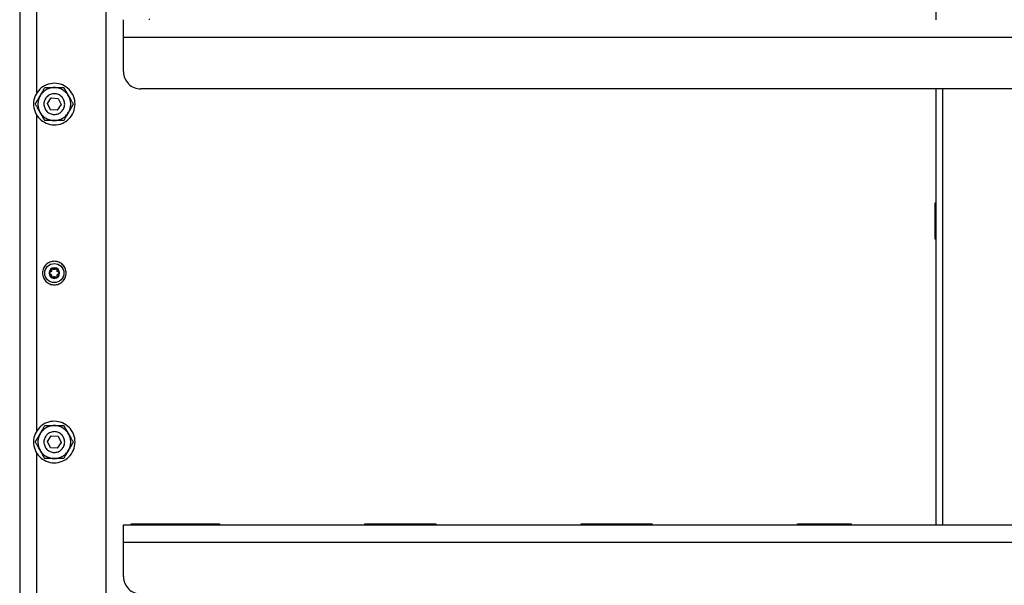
# Model space of a CAD drawing. Header units: millimetres. Extents: x -4969 to -32, y -584 to 4302.
# Tile 42 of 84: x -2543 to -1974, y 375 to 701. Entities that reach past the tile are written whole.
import ezdxf

# ---------------------------------------------------------------- set-up
doc = ezdxf.new("R2010")
doc.units = ezdxf.units.MM

msp = doc.modelspace()

# ---------------------------------------------------------------- linework, layer by layer
at = {"color": 7, "linetype": 'Continuous', "lineweight": 25}
for p, q in [((-2542.96, 1980.92), (-2542.96, 42.92)), ((-2492.96, 49.92), (-2492.96, 1957.82)), ((-2013.46, 952.92), (-2013.46, 701.25)), ((-2532.96, 659.15), (-2532.96, 841.08)), ((-2467.96, 701.25), (-2467.96, 701.75)), ((-2482.96, 671.25), (-2482.96, 691.25)), ((-2482.96, 691.25), (-1464.96, 691.25)), ((-1474.96, 661.25), (-2472.96, 661.25)), ((-2013.46, 661.25), (-2013.46, 409.58)), ((-2526.95, 652.82), (-2524.69, 656.12)), ((-2524.69, 656.12), (-2520.7, 655.82)), ((-2520.7, 655.82), (-2518.97, 652.21)), ((-2525.22, 649.21), (-2526.95, 652.82)), ((-2521.23, 648.91), (-2525.22, 649.21)), ((-2518.97, 652.21), (-2521.23, 648.91)), ((-2532.96, 463.95), (-2532.96, 645.88)), ((-2013.96, 595.42), (-2013.46, 595.42)), ((-2013.96, 574.42), (-2013.96, 595.42)), ((-2013.46, 574.42), (-2013.96, 574.42)), ((-2526.95, 457.62), (-2524.69, 460.92)), ((-2524.69, 460.92), (-2520.7, 460.62)), ((-2525.22, 454.01), (-2526.95, 457.62)), ((-2518.97, 457.01), (-2521.23, 453.71)), ((-2520.7, 460.62), (-2518.97, 457.01)), ((-2532.96, 268.75), (-2532.96, 450.68)), ((-2521.23, 453.71), (-2525.22, 454.01)), ((-2478.46, 410.08), (-2427.46, 410.08)), ((-2478.46, 409.58), (-2478.46, 410.08)), ((-2467.96, 409.58), (-2467.96, 410.08)), ((-2447.96, 410.08), (-2447.96, 409.58)), ((-2427.46, 410.08), (-2427.46, 409.58)), ((-2343.46, 410.08), (-2302.46, 410.08)), ((-2343.46, 409.58), (-2343.46, 410.08)), ((-2302.46, 410.08), (-2302.46, 409.58)), ((-2218.46, 410.08), (-2177.46, 410.08)), ((-2218.46, 409.58), (-2218.46, 410.08)), ((-2177.46, 410.08), (-2177.46, 409.58)), ((-2093.46, 410.08), (-2062.46, 410.08)), ((-2093.46, 409.58), (-2093.46, 410.08)), ((-2062.46, 410.08), (-2062.46, 409.58)), ((-2482.96, 409.58), (-1464.96, 409.58)), ((-2482.96, 399.58), (-1464.96, 399.58)), ((-2482.96, 379.58), (-2482.96, 399.58))]:
    msp.add_line(p, q, dxfattribs=at)
at = {"color": 8, "linetype": 'Continuous', "lineweight": 25}
msp.add_line((-2009.46, 409.58), (-2009.46, 661.25), dxfattribs=at)
at = {"color": 7, "linetype": 'Continuous', "lineweight": 25}
for points, knots in [([(-2482.96, 691.25), (-2482.96, 691.35), (-2482.96, 691.55), (-2482.96, 691.86), (-2482.96, 692.16), (-2482.96, 692.47), (-2482.96, 692.77), (-2482.96, 693.29), (-2482.96, 694.02), (-2482.96, 694.95), (-2482.96, 695.86), (-2482.96, 697.03), (-2482.96, 698.37), (-2482.96, 699.46), (-2482.96, 700.14), (-2482.96, 700.56), (-2482.96, 700.87), (-2482.96, 701.07), (-2482.96, 701.18), (-2482.96, 701.24), (-2482.96, 701.25), (-2482.96, 701.25)], [0, 0, 0, 0, 0.019453, 0.038872, 0.058275, 0.077679, 0.097104, 0.116567, 0.178313, 0.240094, 0.304415, 0.368769, 0.500007, 0.631244, 0.695565, 0.75992, 0.821667, 0.883447, 0.922314, 0.961117, 1, 1, 1, 1]), ([(-2482.96, 671.25), (-2482.96, 669.94), (-2482.7, 668.63), (-2481.7, 666.21), (-2480.96, 665.1), (-2479.11, 663.25), (-2478, 662.51), (-2475.58, 661.51), (-2474.27, 661.25), (-2472.96, 661.25)], [0, 0, 0, 0, 0.25, 0.25, 0.5, 0.5, 0.75, 0.75, 1, 1, 1, 1]), ([(-2511.21, 650.08), (-2510.89, 651.62), (-2510.88, 653.22), (-2511.47, 656.31), (-2512.07, 657.79), (-2513.79, 660.42), (-2514.92, 661.56), (-2517.52, 663.32), (-2518.99, 663.95), (-2522.07, 664.58), (-2523.67, 664.6), (-2526.75, 664.01), (-2528.24, 663.41), (-2530.86, 661.68), (-2532, 660.56), (-2533.77, 657.96), (-2534.39, 656.49), (-2534.71, 654.95)], [0, 0, 0, 0, 0.125, 0.125, 0.25, 0.25, 0.375, 0.375, 0.5, 0.5, 0.625, 0.625, 0.75, 0.75, 0.875, 0.875, 1, 1, 1, 1]), ([(-2531.19, 657.27), (-2531.14, 657.35), (-2531.05, 657.51), (-2530.91, 657.75), (-2530.77, 657.99), (-2530.63, 658.24), (-2530.41, 658.61), (-2530.13, 659.1), (-2529.78, 659.71), (-2529.44, 660.29), (-2529.11, 660.86), (-2528.78, 661.44), (-2528.56, 661.82), (-2528.45, 662.02)], [0, 0, 0, 0, 0.048847, 0.097698, 0.146681, 0.195921, 0.245541, 0.372283, 0.501379, 0.620543, 0.742811, 0.869049, 1, 1, 1, 1]), ([(-2527.71, 660.74), (-2528.43, 660.33), (-2529.09, 659.82), (-2530.26, 658.65), (-2530.77, 657.98), (-2531.19, 657.27)], [0, 0, 0, 0, 0.5, 0.5, 1, 1, 1, 1]), ([(-2528.45, 662.02), (-2528.32, 662.02), (-2528.06, 662.02), (-2527.67, 662.02), (-2527.29, 662.02), (-2526.91, 662.02), (-2526.53, 662.02), (-2526.15, 662.02), (-2525.67, 662.02), (-2525.07, 662.02), (-2524.44, 662.02), (-2523.89, 662.02), (-2523.43, 662.02), (-2523.12, 662.02), (-2522.96, 662.02)], [0, 0, 0, 0, 0.075958, 0.150258, 0.223026, 0.294404, 0.364543, 0.433612, 0.50179, 0.630049, 0.756002, 0.837959, 0.919102, 1, 1, 1, 1]), ([(-2522.96, 662.02), (-2523.79, 662.02), (-2524.62, 661.91), (-2526.22, 661.48), (-2526.99, 661.16), (-2527.71, 660.74)], [0, 0, 0, 0, 0.5, 0.5, 1, 1, 1, 1]), ([(-2514.73, 657.27), (-2515.15, 657.98), (-2515.66, 658.65), (-2516.83, 659.82), (-2517.49, 660.33), (-2518.93, 661.16), (-2519.7, 661.48), (-2521.3, 661.91), (-2522.13, 662.02), (-2522.96, 662.02)], [0, 0, 0, 0, 0.25, 0.25, 0.5, 0.5, 0.75, 0.75, 1, 1, 1, 1]), ([(-2522.96, 662.02), (-2522.87, 662.02), (-2522.68, 662.02), (-2522.4, 662.02), (-2522.12, 662.02), (-2521.84, 662.02), (-2521.41, 662.02), (-2520.84, 662.02), (-2520.14, 662.02), (-2519.47, 662.02), (-2518.81, 662.02), (-2518.14, 662.02), (-2517.7, 662.02), (-2517.48, 662.02)], [0, 0, 0, 0, 0.0488465, 0.0976979, 0.146681, 0.1959209, 0.2455409, 0.3722826, 0.5013791, 0.6205427, 0.7428114, 0.8690492, 1, 1, 1, 1]), ([(-2517.48, 662.02), (-2517.41, 661.9), (-2517.28, 661.68), (-2517.09, 661.35), (-2516.9, 661.01), (-2516.71, 660.69), (-2516.52, 660.36), (-2516.33, 660.04), (-2516.09, 659.62), (-2515.79, 659.1), (-2515.47, 658.55), (-2515.2, 658.07), (-2514.97, 657.67), (-2514.81, 657.4), (-2514.73, 657.27)], [0, 0, 0, 0, 0.075767, 0.149883, 0.222476, 0.293685, 0.363661, 0.432569, 0.50059, 0.629173, 0.755436, 0.837586, 0.918917, 1, 1, 1, 1]), ([(-2534.71, 654.95), (-2535.03, 653.41), (-2535.04, 651.81), (-2534.45, 648.72), (-2533.85, 647.24), (-2532.13, 644.61), (-2531, 643.47), (-2528.41, 641.71), (-2526.93, 641.08), (-2523.86, 640.45), (-2522.25, 640.43), (-2519.17, 641.02), (-2517.69, 641.62), (-2515.06, 643.35), (-2513.92, 644.47), (-2512.15, 647.07), (-2511.53, 648.54), (-2511.21, 650.08)], [0, 0, 0, 0, 0.125, 0.125, 0.25, 0.25, 0.375, 0.375, 0.5, 0.5, 0.625, 0.625, 0.75, 0.75, 0.875, 0.875, 1, 1, 1, 1]), ([(-2533.93, 652.52), (-2533.87, 652.63), (-2533.74, 652.85), (-2533.54, 653.19), (-2533.35, 653.52), (-2533.16, 653.85), (-2532.97, 654.18), (-2532.78, 654.5), (-2532.54, 654.92), (-2532.24, 655.44), (-2531.93, 655.99), (-2531.65, 656.46), (-2531.42, 656.86), (-2531.27, 657.13), (-2531.19, 657.27)], [0, 0, 0, 0, 0.075958, 0.150258, 0.223026, 0.294404, 0.364543, 0.433612, 0.50179, 0.630049, 0.756002, 0.837959, 0.919102, 1, 1, 1, 1]), ([(-2531.19, 657.27), (-2531.6, 656.55), (-2531.92, 655.78), (-2532.35, 654.17), (-2532.46, 653.34), (-2532.46, 651.69), (-2532.35, 650.86), (-2531.92, 649.26), (-2531.6, 648.48), (-2531.19, 647.77)], [0, 0, 0, 0, 0.25, 0.25, 0.5, 0.5, 0.75, 0.75, 1, 1, 1, 1]), ([(-2521.74, 658.39), (-2522.51, 658.55), (-2523.31, 658.56), (-2524.86, 658.26), (-2525.6, 657.96), (-2526.91, 657.1), (-2527.48, 656.54), (-2528.37, 655.24), (-2528.68, 654.5), (-2529, 652.96), (-2529, 652.16), (-2528.71, 650.62), (-2528.41, 649.88), (-2527.54, 648.56), (-2526.98, 647.99), (-2525.68, 647.11), (-2524.95, 646.8), (-2524.18, 646.64)], [0, 0, 0, 0, 0.125, 0.125, 0.25, 0.25, 0.375, 0.375, 0.5, 0.5, 0.625, 0.625, 0.75, 0.75, 0.875, 0.875, 1, 1, 1, 1]), ([(-2524.18, 646.64), (-2523.41, 646.48), (-2522.61, 646.47), (-2521.06, 646.77), (-2520.32, 647.07), (-2519.01, 647.93), (-2518.44, 648.49), (-2517.56, 649.79), (-2517.24, 650.53), (-2516.93, 652.07), (-2516.92, 652.87), (-2517.21, 654.41), (-2517.52, 655.15), (-2518.38, 656.47), (-2518.94, 657.04), (-2520.24, 657.92), (-2520.98, 658.23), (-2521.74, 658.39)], [0, 0, 0, 0, 0.125, 0.125, 0.25, 0.25, 0.375, 0.375, 0.5, 0.5, 0.625, 0.625, 0.75, 0.75, 0.875, 0.875, 1, 1, 1, 1]), ([(-2514.73, 647.77), (-2514.32, 648.48), (-2514, 649.26), (-2513.57, 650.86), (-2513.46, 651.69), (-2513.46, 653.34), (-2513.57, 654.17), (-2514, 655.78), (-2514.32, 656.55), (-2514.73, 657.27)], [0, 0, 0, 0, 0.25, 0.25, 0.5, 0.5, 0.75, 0.75, 1, 1, 1, 1]), ([(-2514.73, 657.27), (-2514.69, 657.19), (-2514.59, 657.02), (-2514.45, 656.78), (-2514.32, 656.54), (-2514.18, 656.3), (-2513.96, 655.93), (-2513.68, 655.43), (-2513.33, 654.83), (-2512.99, 654.25), (-2512.66, 653.68), (-2512.33, 653.1), (-2512.1, 652.71), (-2511.99, 652.52)], [0, 0, 0, 0, 0.04868, 0.097365, 0.14618, 0.195249, 0.244695, 0.370973, 0.499581, 0.619161, 0.74186, 0.868556, 1, 1, 1, 1]), ([(-2531.19, 647.77), (-2531.23, 647.85), (-2531.33, 648.01), (-2531.47, 648.25), (-2531.61, 648.49), (-2531.75, 648.73), (-2531.96, 649.1), (-2532.25, 649.6), (-2532.59, 650.2), (-2532.93, 650.78), (-2533.26, 651.36), (-2533.6, 651.94), (-2533.82, 652.32), (-2533.93, 652.52)], [0, 0, 0, 0, 0.048666, 0.097338, 0.146139, 0.195194, 0.244625, 0.370865, 0.499433, 0.619047, 0.741782, 0.868515, 1, 1, 1, 1]), ([(-2511.99, 652.52), (-2512.06, 652.4), (-2512.19, 652.18), (-2512.38, 651.84), (-2512.57, 651.51), (-2512.76, 651.18), (-2512.95, 650.86), (-2513.14, 650.53), (-2513.38, 650.11), (-2513.68, 649.59), (-2513.99, 649.04), (-2514.27, 648.57), (-2514.5, 648.17), (-2514.66, 647.9), (-2514.73, 647.77)], [0, 0, 0, 0, 0.0759584, 0.1502581, 0.2230264, 0.2944037, 0.3645433, 0.433612, 0.50179, 0.6300486, 0.7560024, 0.8379594, 0.9191022, 1, 1, 1, 1]), ([(-2531.19, 647.77), (-2530.77, 647.05), (-2530.26, 646.38), (-2529.09, 645.21), (-2528.43, 644.7), (-2526.99, 643.87), (-2526.22, 643.55), (-2524.62, 643.12), (-2523.79, 643.02), (-2522.96, 643.02)], [0, 0, 0, 0, 0.25, 0.25, 0.5, 0.5, 0.75, 0.75, 1, 1, 1, 1]), ([(-2528.45, 643.02), (-2528.51, 643.13), (-2528.64, 643.35), (-2528.83, 643.69), (-2529.02, 644.02), (-2529.21, 644.34), (-2529.4, 644.67), (-2529.59, 645), (-2529.83, 645.42), (-2530.13, 645.93), (-2530.45, 646.48), (-2530.72, 646.96), (-2530.96, 647.36), (-2531.11, 647.63), (-2531.19, 647.77)], [0, 0, 0, 0, 0.075743, 0.149837, 0.222408, 0.293596, 0.363552, 0.432441, 0.500442, 0.629066, 0.755367, 0.83754, 0.918894, 1, 1, 1, 1]), ([(-2522.96, 643.02), (-2523.05, 643.02), (-2523.24, 643.02), (-2523.52, 643.02), (-2523.8, 643.02), (-2524.08, 643.02), (-2524.51, 643.02), (-2525.08, 643.02), (-2525.78, 643.02), (-2526.45, 643.02), (-2527.11, 643.02), (-2527.78, 643.02), (-2528.22, 643.02), (-2528.45, 643.02)], [0, 0, 0, 0, 0.048847, 0.097698, 0.146681, 0.195921, 0.245541, 0.372283, 0.501379, 0.620543, 0.742811, 0.869049, 1, 1, 1, 1]), ([(-2522.96, 643.02), (-2522.13, 643.02), (-2521.3, 643.12), (-2519.7, 643.55), (-2518.93, 643.87), (-2517.49, 644.7), (-2516.83, 645.21), (-2515.66, 646.38), (-2515.15, 647.05), (-2514.73, 647.77)], [0, 0, 0, 0, 0.25, 0.25, 0.5, 0.5, 0.75, 0.75, 1, 1, 1, 1]), ([(-2517.48, 643.02), (-2517.61, 643.02), (-2517.86, 643.02), (-2518.25, 643.02), (-2518.63, 643.02), (-2519.01, 643.02), (-2519.39, 643.02), (-2519.77, 643.02), (-2520.25, 643.02), (-2520.85, 643.02), (-2521.48, 643.02), (-2522.03, 643.02), (-2522.5, 643.02), (-2522.81, 643.02), (-2522.96, 643.02)], [0, 0, 0, 0, 0.075958, 0.150258, 0.223026, 0.294404, 0.364543, 0.433612, 0.50179, 0.630049, 0.756002, 0.837959, 0.919102, 1, 1, 1, 1]), ([(-2514.73, 647.77), (-2514.78, 647.68), (-2514.87, 647.52), (-2515.01, 647.28), (-2515.15, 647.04), (-2515.29, 646.79), (-2515.51, 646.42), (-2515.8, 645.93), (-2516.14, 645.33), (-2516.48, 644.74), (-2516.81, 644.17), (-2517.14, 643.59), (-2517.36, 643.21), (-2517.48, 643.02)], [0, 0, 0, 0, 0.048847, 0.097698, 0.146681, 0.195921, 0.245541, 0.372283, 0.501379, 0.620543, 0.742811, 0.869049, 1, 1, 1, 1]), ([(-2522.96, 561.72), (-2523.85, 561.72), (-2524.74, 561.54), (-2526.39, 560.86), (-2527.14, 560.35), (-2528.4, 559.09), (-2528.9, 558.34), (-2529.58, 556.7), (-2529.76, 555.81), (-2529.76, 554.03), (-2529.58, 553.14), (-2528.9, 551.49), (-2528.4, 550.74), (-2527.14, 549.48), (-2526.39, 548.97), (-2524.74, 548.29), (-2523.85, 548.12), (-2522.96, 548.12)], [0, 0, 0, 0, 0.125, 0.125, 0.25, 0.25, 0.375, 0.375, 0.5, 0.5, 0.625, 0.625, 0.75, 0.75, 0.875, 0.875, 1, 1, 1, 1]), ([(-2522.96, 549.4), (-2524.42, 549.4), (-2525.83, 549.98), (-2527.9, 552.05), (-2528.48, 553.45), (-2528.48, 556.38), (-2527.9, 557.78), (-2525.83, 559.85), (-2524.42, 560.44), (-2522.96, 560.44)], [0, 0, 0, 0, 0.25, 0.25, 0.5, 0.5, 0.75, 0.75, 1, 1, 1, 1]), ([(-2522.96, 557.98), (-2524.65, 557.98), (-2526.02, 556.6), (-2526.02, 553.23), (-2524.65, 551.86), (-2522.96, 551.86)], [0, 0, 0, 0, 0.5, 0.5, 1, 1, 1, 1]), ([(-2524.34, 557.31), (-2524.3, 557.33), (-2524.21, 557.38), (-2524.08, 557.44), (-2523.95, 557.49), (-2523.81, 557.54), (-2523.65, 557.59), (-2523.44, 557.64), (-2523.2, 557.67), (-2523.04, 557.67), (-2522.96, 557.68)], [0, 0, 0, 0, 0.100225, 0.200067, 0.299801, 0.399704, 0.500049, 0.666829, 0.833053, 1, 1, 1, 1]), ([(-2522.96, 548.12), (-2522.07, 548.12), (-2521.18, 548.29), (-2519.54, 548.97), (-2518.78, 549.48), (-2517.52, 550.74), (-2517.02, 551.49), (-2516.34, 553.14), (-2516.16, 554.03), (-2516.16, 555.81), (-2516.34, 556.7), (-2517.02, 558.34), (-2517.52, 559.09), (-2518.78, 560.35), (-2519.54, 560.86), (-2521.18, 561.54), (-2522.07, 561.72), (-2522.96, 561.72)], [0, 0, 0, 0, 0.125, 0.125, 0.25, 0.25, 0.375, 0.375, 0.5, 0.5, 0.625, 0.625, 0.75, 0.75, 0.875, 0.875, 1, 1, 1, 1]), ([(-2522.96, 560.44), (-2521.5, 560.44), (-2520.09, 559.85), (-2518.02, 557.78), (-2517.44, 556.38), (-2517.44, 553.45), (-2518.02, 552.05), (-2520.09, 549.98), (-2521.5, 549.4), (-2522.96, 549.4)], [0, 0, 0, 0, 0.25, 0.25, 0.5, 0.5, 0.75, 0.75, 1, 1, 1, 1]), ([(-2522.96, 551.86), (-2521.27, 551.86), (-2519.9, 553.23), (-2519.9, 556.6), (-2521.27, 557.98), (-2522.96, 557.98)], [0, 0, 0, 0, 0.5, 0.5, 1, 1, 1, 1]), ([(-2522.96, 557.68), (-2522.91, 557.67), (-2522.82, 557.67), (-2522.67, 557.66), (-2522.53, 557.64), (-2522.39, 557.62), (-2522.22, 557.58), (-2522.02, 557.51), (-2521.79, 557.42), (-2521.65, 557.34), (-2521.58, 557.31)], [0, 0, 0, 0, 0.100225, 0.200067, 0.299801, 0.399704, 0.500049, 0.666829, 0.833053, 1, 1, 1, 1]), ([(-2525.72, 554.92), (-2525.72, 554.96), (-2525.72, 555.06), (-2525.71, 555.2), (-2525.69, 555.34), (-2525.66, 555.48), (-2525.61, 555.69), (-2525.52, 555.97), (-2525.36, 556.3), (-2525.15, 556.61), (-2524.94, 556.85), (-2524.73, 557.04), (-2524.54, 557.18), (-2524.41, 557.26), (-2524.34, 557.31)], [0, 0, 0, 0, 0.049249, 0.098316, 0.147332, 0.196427, 0.245731, 0.372789, 0.500023, 0.627081, 0.754315, 0.836273, 0.917965, 1, 1, 1, 1]), ([(-2525.26, 555.5), (-2525.28, 555.49), (-2525.33, 555.48), (-2525.4, 555.45), (-2525.47, 555.41), (-2525.53, 555.36), (-2525.6, 555.29), (-2525.66, 555.19), (-2525.71, 555.06), (-2525.72, 554.96), (-2525.72, 554.92)], [0, 0, 0, 0, 0.1022468, 0.2021073, 0.300825, 0.3997087, 0.5000699, 0.6702666, 0.8348935, 1, 1, 1, 1]), ([(-2524.34, 552.53), (-2524.38, 552.55), (-2524.46, 552.6), (-2524.58, 552.68), (-2524.69, 552.76), (-2524.8, 552.86), (-2524.96, 553.01), (-2525.15, 553.23), (-2525.36, 553.53), (-2525.52, 553.86), (-2525.62, 554.17), (-2525.68, 554.44), (-2525.72, 554.68), (-2525.72, 554.84), (-2525.72, 554.92)], [0, 0, 0, 0, 0.049249, 0.098316, 0.147332, 0.196427, 0.245731, 0.372789, 0.500023, 0.627081, 0.754315, 0.836273, 0.917965, 1, 1, 1, 1]), ([(-2525.72, 554.92), (-2525.72, 554.89), (-2525.72, 554.85), (-2525.71, 554.78), (-2525.69, 554.71), (-2525.66, 554.65), (-2525.62, 554.59), (-2525.57, 554.51), (-2525.49, 554.44), (-2525.38, 554.37), (-2525.3, 554.34), (-2525.26, 554.33)], [0, 0, 0, 0, 0.083058, 0.165265, 0.247352, 0.330072, 0.414184, 0.50043, 0.666593, 0.831108, 1, 1, 1, 1]), ([(-2524.61, 556.61), (-2524.61, 556.58), (-2524.59, 556.52), (-2524.58, 556.43), (-2524.57, 556.35), (-2524.58, 556.23), (-2524.61, 556.09), (-2524.69, 555.91), (-2524.8, 555.76), (-2524.93, 555.64), (-2525.09, 555.55), (-2525.2, 555.52), (-2525.26, 555.5)], [0, 0, 0, 0, 0.069648, 0.134488, 0.194606, 0.250112, 0.378893, 0.49918, 0.619982, 0.749324, 0.865167, 1, 1, 1, 1]), ([(-2525.26, 554.33), (-2525.22, 554.32), (-2525.17, 554.31), (-2525.08, 554.27), (-2525.01, 554.23), (-2524.91, 554.17), (-2524.8, 554.07), (-2524.69, 553.92), (-2524.61, 553.75), (-2524.58, 553.57), (-2524.57, 553.39), (-2524.6, 553.28), (-2524.61, 553.22)], [0, 0, 0, 0, 0.0696477, 0.1344877, 0.1946062, 0.2501117, 0.3788928, 0.4991802, 0.6199818, 0.7493243, 0.865167, 1, 1, 1, 1]), ([(-2524.34, 557.31), (-2524.36, 557.29), (-2524.4, 557.27), (-2524.45, 557.22), (-2524.5, 557.17), (-2524.54, 557.12), (-2524.58, 557.06), (-2524.61, 556.97), (-2524.64, 556.86), (-2524.65, 556.73), (-2524.62, 556.65), (-2524.61, 556.61)], [0, 0, 0, 0, 0.083058, 0.165265, 0.247352, 0.330072, 0.414184, 0.50043, 0.666593, 0.831108, 1, 1, 1, 1]), ([(-2524.34, 552.53), (-2524.36, 552.54), (-2524.4, 552.56), (-2524.45, 552.61), (-2524.5, 552.66), (-2524.54, 552.71), (-2524.58, 552.77), (-2524.61, 552.85), (-2524.64, 552.96), (-2524.65, 553.09), (-2524.63, 553.18), (-2524.61, 553.22)], [0, 0, 0, 0, 0.080783, 0.162359, 0.244941, 0.328733, 0.413933, 0.500725, 0.653903, 0.820129, 1, 1, 1, 1]), ([(-2524.04, 557.39), (-2524.07, 557.39), (-2524.12, 557.38), (-2524.2, 557.37), (-2524.27, 557.34), (-2524.32, 557.32), (-2524.34, 557.31)], [0, 0, 0, 0, 0.254015, 0.503467, 0.751189, 1, 1, 1, 1]), ([(-2523.6, 552.64), (-2523.62, 552.62), (-2523.65, 552.59), (-2523.7, 552.55), (-2523.76, 552.51), (-2523.82, 552.49), (-2523.88, 552.47), (-2523.96, 552.45), (-2524.08, 552.44), (-2524.22, 552.46), (-2524.3, 552.51), (-2524.34, 552.53)], [0, 0, 0, 0, 0.091865, 0.180251, 0.26522, 0.346842, 0.425196, 0.500373, 0.67197, 0.837978, 1, 1, 1, 1]), ([(-2521.58, 552.53), (-2521.62, 552.5), (-2521.71, 552.46), (-2521.83, 552.4), (-2521.96, 552.34), (-2522.1, 552.29), (-2522.31, 552.23), (-2522.59, 552.17), (-2522.96, 552.15), (-2523.33, 552.17), (-2523.65, 552.24), (-2523.91, 552.32), (-2524.13, 552.41), (-2524.27, 552.49), (-2524.34, 552.53)], [0, 0, 0, 0, 0.049249, 0.098316, 0.147332, 0.196427, 0.245731, 0.372789, 0.500023, 0.627081, 0.754315, 0.836273, 0.917965, 1, 1, 1, 1]), ([(-2523.6, 557.19), (-2523.62, 557.21), (-2523.65, 557.24), (-2523.7, 557.28), (-2523.75, 557.31), (-2523.83, 557.35), (-2523.92, 557.38), (-2524, 557.38), (-2524.04, 557.39)], [0, 0, 0, 0, 0.13406, 0.267042, 0.400106, 0.53445, 0.769681, 1, 1, 1, 1]), ([(-2522.96, 556.92), (-2522.98, 556.92), (-2523.03, 556.92), (-2523.11, 556.93), (-2523.18, 556.94), (-2523.25, 556.96), (-2523.35, 557), (-2523.48, 557.07), (-2523.56, 557.15), (-2523.6, 557.19)], [0, 0, 0, 0, 0.094967, 0.192047, 0.291667, 0.394222, 0.500073, 0.731133, 1, 1, 1, 1]), ([(-2523.6, 552.64), (-2523.58, 552.66), (-2523.54, 552.7), (-2523.47, 552.76), (-2523.39, 552.8), (-2523.31, 552.85), (-2523.21, 552.88), (-2523.08, 552.91), (-2523, 552.91), (-2522.96, 552.92)], [0, 0, 0, 0, 0.1394401, 0.2692395, 0.3895717, 0.5006551, 0.6749496, 0.8407894, 1, 1, 1, 1]), ([(-2522.32, 557.19), (-2522.34, 557.17), (-2522.39, 557.13), (-2522.46, 557.07), (-2522.53, 557.03), (-2522.61, 556.99), (-2522.72, 556.95), (-2522.84, 556.92), (-2522.92, 556.92), (-2522.96, 556.92)], [0, 0, 0, 0, 0.13944, 0.269239, 0.389572, 0.500655, 0.67495, 0.840789, 1, 1, 1, 1]), ([(-2522.96, 552.92), (-2522.94, 552.92), (-2522.89, 552.91), (-2522.82, 552.9), (-2522.74, 552.89), (-2522.67, 552.87), (-2522.57, 552.83), (-2522.45, 552.76), (-2522.36, 552.68), (-2522.32, 552.64)], [0, 0, 0, 0, 0.094967, 0.192047, 0.291667, 0.394222, 0.500073, 0.731133, 1, 1, 1, 1]), ([(-2521.88, 557.39), (-2521.9, 557.39), (-2521.94, 557.38), (-2522, 557.38), (-2522.06, 557.36), (-2522.13, 557.33), (-2522.23, 557.28), (-2522.29, 557.22), (-2522.32, 557.19)], [0, 0, 0, 0, 0.115084, 0.230621, 0.347395, 0.466183, 0.733228, 1, 1, 1, 1]), ([(-2522.32, 552.64), (-2522.3, 552.62), (-2522.27, 552.58), (-2522.2, 552.54), (-2522.14, 552.5), (-2522.06, 552.47), (-2521.97, 552.45), (-2521.85, 552.44), (-2521.71, 552.46), (-2521.62, 552.5), (-2521.58, 552.53)], [0, 0, 0, 0, 0.102247, 0.202107, 0.300825, 0.399708, 0.500069, 0.670266, 0.834893, 1, 1, 1, 1]), ([(-2521.58, 557.31), (-2521.6, 557.32), (-2521.65, 557.34), (-2521.73, 557.37), (-2521.8, 557.38), (-2521.85, 557.39), (-2521.88, 557.39)], [0, 0, 0, 0, 0.248811, 0.496533, 0.745985, 1, 1, 1, 1]), ([(-2521.58, 557.31), (-2521.54, 557.28), (-2521.46, 557.23), (-2521.34, 557.15), (-2521.23, 557.07), (-2521.12, 556.97), (-2520.96, 556.83), (-2520.77, 556.61), (-2520.56, 556.3), (-2520.4, 555.97), (-2520.3, 555.66), (-2520.24, 555.39), (-2520.21, 555.15), (-2520.2, 554.99), (-2520.2, 554.92)], [0, 0, 0, 0, 0.049249, 0.098316, 0.147332, 0.196427, 0.245731, 0.372789, 0.500023, 0.627081, 0.754315, 0.836273, 0.917965, 1, 1, 1, 1]), ([(-2521.31, 556.61), (-2521.3, 556.63), (-2521.29, 556.68), (-2521.28, 556.76), (-2521.28, 556.84), (-2521.29, 556.92), (-2521.32, 557.01), (-2521.37, 557.12), (-2521.46, 557.23), (-2521.54, 557.28), (-2521.58, 557.31)], [0, 0, 0, 0, 0.102247, 0.202107, 0.300825, 0.399709, 0.50007, 0.670267, 0.834894, 1, 1, 1, 1]), ([(-2520.2, 554.92), (-2520.2, 554.87), (-2520.2, 554.77), (-2520.21, 554.63), (-2520.23, 554.49), (-2520.26, 554.35), (-2520.31, 554.14), (-2520.4, 553.86), (-2520.56, 553.53), (-2520.77, 553.23), (-2520.98, 552.98), (-2521.19, 552.79), (-2521.38, 552.65), (-2521.51, 552.57), (-2521.58, 552.53)], [0, 0, 0, 0, 0.049249, 0.098316, 0.147332, 0.196427, 0.245731, 0.372789, 0.500023, 0.627081, 0.754315, 0.836273, 0.917965, 1, 1, 1, 1]), ([(-2521.58, 552.53), (-2521.56, 552.54), (-2521.52, 552.56), (-2521.47, 552.61), (-2521.42, 552.66), (-2521.38, 552.71), (-2521.34, 552.77), (-2521.31, 552.86), (-2521.28, 552.97), (-2521.28, 553.1), (-2521.3, 553.18), (-2521.31, 553.22)], [0, 0, 0, 0, 0.083058, 0.1652653, 0.2473517, 0.3300716, 0.4141835, 0.5004296, 0.6665928, 0.8311085, 1, 1, 1, 1]), ([(-2520.67, 555.5), (-2520.7, 555.51), (-2520.76, 555.52), (-2520.84, 555.56), (-2520.91, 555.6), (-2521.01, 555.66), (-2521.12, 555.76), (-2521.23, 555.91), (-2521.31, 556.08), (-2521.35, 556.26), (-2521.35, 556.44), (-2521.32, 556.55), (-2521.31, 556.61)], [0, 0, 0, 0, 0.069648, 0.134488, 0.194606, 0.250112, 0.378893, 0.49918, 0.619982, 0.749324, 0.865167, 1, 1, 1, 1]), ([(-2521.31, 553.22), (-2521.32, 553.25), (-2521.33, 553.31), (-2521.34, 553.4), (-2521.35, 553.48), (-2521.34, 553.6), (-2521.31, 553.75), (-2521.24, 553.92), (-2521.12, 554.07), (-2520.99, 554.19), (-2520.83, 554.28), (-2520.73, 554.31), (-2520.67, 554.33)], [0, 0, 0, 0, 0.069648, 0.134488, 0.194606, 0.250112, 0.378893, 0.49918, 0.619982, 0.749324, 0.865167, 1, 1, 1, 1]), ([(-2520.2, 554.92), (-2520.2, 554.94), (-2520.2, 554.99), (-2520.22, 555.05), (-2520.24, 555.12), (-2520.26, 555.18), (-2520.3, 555.24), (-2520.35, 555.32), (-2520.43, 555.4), (-2520.54, 555.47), (-2520.63, 555.49), (-2520.67, 555.5)], [0, 0, 0, 0, 0.083058, 0.165265, 0.247352, 0.330072, 0.414184, 0.50043, 0.666593, 0.831108, 1, 1, 1, 1]), ([(-2520.67, 554.33), (-2520.64, 554.34), (-2520.59, 554.35), (-2520.52, 554.38), (-2520.46, 554.42), (-2520.39, 554.47), (-2520.33, 554.54), (-2520.26, 554.64), (-2520.21, 554.78), (-2520.2, 554.87), (-2520.2, 554.92)], [0, 0, 0, 0, 0.102247, 0.202107, 0.300825, 0.399709, 0.50007, 0.670267, 0.834894, 1, 1, 1, 1]), ([(-2511.21, 454.88), (-2510.89, 456.42), (-2510.88, 458.02), (-2511.47, 461.11), (-2512.07, 462.59), (-2513.79, 465.22), (-2514.92, 466.36), (-2517.52, 468.12), (-2518.99, 468.75), (-2522.07, 469.38), (-2523.67, 469.4), (-2526.75, 468.81), (-2528.24, 468.21), (-2530.86, 466.48), (-2532, 465.36), (-2533.77, 462.76), (-2534.39, 461.29), (-2534.71, 459.75)], [0, 0, 0, 0, 0.125, 0.125, 0.25, 0.25, 0.375, 0.375, 0.5, 0.5, 0.625, 0.625, 0.75, 0.75, 0.875, 0.875, 1, 1, 1, 1]), ([(-2531.19, 462.07), (-2531.14, 462.15), (-2531.05, 462.31), (-2530.91, 462.55), (-2530.77, 462.79), (-2530.63, 463.04), (-2530.41, 463.41), (-2530.13, 463.9), (-2529.78, 464.51), (-2529.44, 465.09), (-2529.11, 465.66), (-2528.78, 466.24), (-2528.56, 466.62), (-2528.45, 466.82)], [0, 0, 0, 0, 0.048847, 0.097698, 0.146681, 0.195921, 0.245541, 0.372283, 0.501379, 0.620543, 0.742811, 0.869049, 1, 1, 1, 1]), ([(-2528.45, 466.82), (-2528.32, 466.82), (-2528.06, 466.82), (-2527.67, 466.82), (-2527.29, 466.82), (-2526.91, 466.82), (-2526.53, 466.82), (-2526.15, 466.82), (-2525.67, 466.82), (-2525.07, 466.82), (-2524.44, 466.82), (-2523.89, 466.82), (-2523.43, 466.82), (-2523.12, 466.82), (-2522.96, 466.82)], [0, 0, 0, 0, 0.075958, 0.150258, 0.223026, 0.294404, 0.364543, 0.433612, 0.50179, 0.630049, 0.756002, 0.837959, 0.919102, 1, 1, 1, 1]), ([(-2522.96, 466.82), (-2523.79, 466.82), (-2524.62, 466.71), (-2526.22, 466.28), (-2526.99, 465.96), (-2527.71, 465.54)], [0, 0, 0, 0, 0.5, 0.5, 1, 1, 1, 1]), ([(-2514.73, 462.07), (-2515.15, 462.78), (-2515.66, 463.45), (-2516.83, 464.62), (-2517.49, 465.13), (-2518.93, 465.96), (-2519.7, 466.28), (-2521.3, 466.71), (-2522.13, 466.82), (-2522.96, 466.82)], [0, 0, 0, 0, 0.25, 0.25, 0.5, 0.5, 0.75, 0.75, 1, 1, 1, 1]), ([(-2522.96, 466.82), (-2522.87, 466.82), (-2522.68, 466.82), (-2522.4, 466.82), (-2522.12, 466.82), (-2521.84, 466.82), (-2521.41, 466.82), (-2520.84, 466.82), (-2520.14, 466.82), (-2519.47, 466.82), (-2518.81, 466.82), (-2518.14, 466.82), (-2517.7, 466.82), (-2517.48, 466.82)], [0, 0, 0, 0, 0.048847, 0.097698, 0.146681, 0.195921, 0.245541, 0.372283, 0.501379, 0.620543, 0.742811, 0.869049, 1, 1, 1, 1]), ([(-2517.48, 466.82), (-2517.41, 466.7), (-2517.28, 466.48), (-2517.09, 466.15), (-2516.9, 465.81), (-2516.71, 465.49), (-2516.52, 465.16), (-2516.33, 464.84), (-2516.09, 464.42), (-2515.79, 463.9), (-2515.47, 463.35), (-2515.2, 462.87), (-2514.97, 462.47), (-2514.81, 462.2), (-2514.73, 462.07)], [0, 0, 0, 0, 0.075767, 0.149883, 0.222476, 0.293685, 0.363661, 0.432569, 0.50059, 0.629173, 0.755436, 0.837586, 0.918917, 1, 1, 1, 1]), ([(-2533.93, 457.32), (-2533.87, 457.43), (-2533.74, 457.65), (-2533.54, 457.99), (-2533.35, 458.32), (-2533.16, 458.65), (-2532.97, 458.98), (-2532.78, 459.3), (-2532.54, 459.72), (-2532.24, 460.24), (-2531.93, 460.79), (-2531.65, 461.26), (-2531.42, 461.66), (-2531.27, 461.93), (-2531.19, 462.07)], [0, 0, 0, 0, 0.075958, 0.150258, 0.223026, 0.294404, 0.364543, 0.433612, 0.50179, 0.630049, 0.756002, 0.837959, 0.919102, 1, 1, 1, 1]), ([(-2531.19, 462.07), (-2531.6, 461.35), (-2531.92, 460.58), (-2532.35, 458.97), (-2532.46, 458.14), (-2532.46, 456.49), (-2532.35, 455.66), (-2531.92, 454.06), (-2531.6, 453.28), (-2531.19, 452.57)], [0, 0, 0, 0, 0.25, 0.25, 0.5, 0.5, 0.75, 0.75, 1, 1, 1, 1]), ([(-2527.71, 465.54), (-2528.43, 465.13), (-2529.09, 464.62), (-2530.26, 463.45), (-2530.77, 462.78), (-2531.19, 462.07)], [0, 0, 0, 0, 0.5, 0.5, 1, 1, 1, 1]), ([(-2521.74, 463.19), (-2522.51, 463.35), (-2523.31, 463.36), (-2524.86, 463.06), (-2525.6, 462.76), (-2526.91, 461.9), (-2527.48, 461.34), (-2528.37, 460.04), (-2528.68, 459.3), (-2529, 457.76), (-2529, 456.96), (-2528.71, 455.42), (-2528.41, 454.68), (-2527.54, 453.36), (-2526.98, 452.79), (-2525.68, 451.91), (-2524.95, 451.6), (-2524.18, 451.44)], [0, 0, 0, 0, 0.125, 0.125, 0.25, 0.25, 0.375, 0.375, 0.5, 0.5, 0.625, 0.625, 0.75, 0.75, 0.875, 0.875, 1, 1, 1, 1]), ([(-2524.18, 451.44), (-2523.41, 451.28), (-2522.61, 451.27), (-2521.06, 451.57), (-2520.32, 451.87), (-2519.01, 452.73), (-2518.44, 453.29), (-2517.56, 454.59), (-2517.24, 455.33), (-2516.93, 456.87), (-2516.92, 457.67), (-2517.21, 459.21), (-2517.52, 459.95), (-2518.38, 461.27), (-2518.94, 461.84), (-2520.24, 462.72), (-2520.98, 463.03), (-2521.74, 463.19)], [0, 0, 0, 0, 0.125, 0.125, 0.25, 0.25, 0.375, 0.375, 0.5, 0.5, 0.625, 0.625, 0.75, 0.75, 0.875, 0.875, 1, 1, 1, 1]), ([(-2514.73, 452.57), (-2514.32, 453.28), (-2514, 454.06), (-2513.57, 455.66), (-2513.46, 456.49), (-2513.46, 458.14), (-2513.57, 458.97), (-2514, 460.58), (-2514.32, 461.35), (-2514.73, 462.07)], [0, 0, 0, 0, 0.25, 0.25, 0.5, 0.5, 0.75, 0.75, 1, 1, 1, 1]), ([(-2514.73, 462.07), (-2514.69, 461.99), (-2514.59, 461.82), (-2514.45, 461.58), (-2514.32, 461.34), (-2514.18, 461.1), (-2513.96, 460.73), (-2513.68, 460.23), (-2513.33, 459.63), (-2512.99, 459.05), (-2512.66, 458.48), (-2512.33, 457.9), (-2512.1, 457.51), (-2511.99, 457.32)], [0, 0, 0, 0, 0.04868, 0.097365, 0.14618, 0.195249, 0.244695, 0.370973, 0.499581, 0.619161, 0.74186, 0.868556, 1, 1, 1, 1]), ([(-2534.71, 459.75), (-2535.03, 458.21), (-2535.04, 456.61), (-2534.45, 453.52), (-2533.85, 452.04), (-2532.13, 449.41), (-2531, 448.27), (-2528.41, 446.51), (-2526.93, 445.88), (-2523.86, 445.25), (-2522.25, 445.23), (-2519.17, 445.82), (-2517.69, 446.42), (-2515.06, 448.15), (-2513.92, 449.27), (-2512.15, 451.87), (-2511.53, 453.34), (-2511.21, 454.88)], [0, 0, 0, 0, 0.125, 0.125, 0.25, 0.25, 0.375, 0.375, 0.5, 0.5, 0.625, 0.625, 0.75, 0.75, 0.875, 0.875, 1, 1, 1, 1]), ([(-2531.19, 452.57), (-2531.23, 452.65), (-2531.33, 452.81), (-2531.47, 453.05), (-2531.61, 453.29), (-2531.75, 453.53), (-2531.96, 453.9), (-2532.25, 454.4), (-2532.59, 455), (-2532.93, 455.58), (-2533.26, 456.16), (-2533.6, 456.74), (-2533.82, 457.12), (-2533.93, 457.32)], [0, 0, 0, 0, 0.048666, 0.097338, 0.146139, 0.195194, 0.244625, 0.370865, 0.499433, 0.619047, 0.741782, 0.868515, 1, 1, 1, 1]), ([(-2511.99, 457.32), (-2512.06, 457.2), (-2512.19, 456.98), (-2512.38, 456.64), (-2512.57, 456.31), (-2512.76, 455.98), (-2512.95, 455.66), (-2513.14, 455.33), (-2513.38, 454.91), (-2513.68, 454.39), (-2513.99, 453.84), (-2514.27, 453.37), (-2514.5, 452.97), (-2514.66, 452.7), (-2514.73, 452.57)], [0, 0, 0, 0, 0.075958, 0.150258, 0.223026, 0.294404, 0.364543, 0.433612, 0.50179, 0.630049, 0.756002, 0.837959, 0.919102, 1, 1, 1, 1]), ([(-2531.19, 452.57), (-2530.77, 451.85), (-2530.26, 451.18), (-2529.09, 450.01), (-2528.43, 449.5), (-2526.99, 448.67), (-2526.22, 448.35), (-2524.62, 447.92), (-2523.79, 447.82), (-2522.96, 447.82)], [0, 0, 0, 0, 0.25, 0.25, 0.5, 0.5, 0.75, 0.75, 1, 1, 1, 1]), ([(-2528.45, 447.82), (-2528.51, 447.93), (-2528.64, 448.15), (-2528.83, 448.49), (-2529.02, 448.82), (-2529.21, 449.14), (-2529.4, 449.47), (-2529.59, 449.8), (-2529.83, 450.22), (-2530.13, 450.73), (-2530.45, 451.28), (-2530.72, 451.76), (-2530.96, 452.16), (-2531.11, 452.43), (-2531.19, 452.57)], [0, 0, 0, 0, 0.075743, 0.149837, 0.222408, 0.293596, 0.363552, 0.432441, 0.500442, 0.629066, 0.755367, 0.83754, 0.918894, 1, 1, 1, 1]), ([(-2522.96, 447.82), (-2522.13, 447.82), (-2521.3, 447.92), (-2519.7, 448.35), (-2518.93, 448.67), (-2517.49, 449.5), (-2516.83, 450.01), (-2515.66, 451.18), (-2515.15, 451.85), (-2514.73, 452.57)], [0, 0, 0, 0, 0.25, 0.25, 0.5, 0.5, 0.75, 0.75, 1, 1, 1, 1]), ([(-2514.73, 452.57), (-2514.78, 452.48), (-2514.87, 452.32), (-2515.01, 452.08), (-2515.15, 451.84), (-2515.29, 451.59), (-2515.51, 451.22), (-2515.8, 450.73), (-2516.14, 450.13), (-2516.48, 449.54), (-2516.81, 448.97), (-2517.14, 448.39), (-2517.36, 448.01), (-2517.48, 447.82)], [0, 0, 0, 0, 0.048847, 0.097698, 0.146681, 0.195921, 0.245541, 0.372283, 0.501379, 0.620543, 0.742811, 0.869049, 1, 1, 1, 1]), ([(-2522.96, 447.82), (-2523.05, 447.82), (-2523.24, 447.82), (-2523.52, 447.82), (-2523.8, 447.82), (-2524.08, 447.82), (-2524.51, 447.82), (-2525.08, 447.82), (-2525.78, 447.82), (-2526.45, 447.82), (-2527.11, 447.82), (-2527.78, 447.82), (-2528.22, 447.82), (-2528.45, 447.82)], [0, 0, 0, 0, 0.048847, 0.097698, 0.146681, 0.195921, 0.245541, 0.372283, 0.501379, 0.620543, 0.742811, 0.869049, 1, 1, 1, 1]), ([(-2517.48, 447.82), (-2517.61, 447.82), (-2517.86, 447.82), (-2518.25, 447.82), (-2518.63, 447.82), (-2519.01, 447.82), (-2519.39, 447.82), (-2519.77, 447.82), (-2520.25, 447.82), (-2520.85, 447.82), (-2521.48, 447.82), (-2522.03, 447.82), (-2522.5, 447.82), (-2522.81, 447.82), (-2522.96, 447.82)], [0, 0, 0, 0, 0.075958, 0.150258, 0.223026, 0.294404, 0.364543, 0.433612, 0.50179, 0.630049, 0.756002, 0.837959, 0.919102, 1, 1, 1, 1]), ([(-2482.96, 399.58), (-2482.96, 400.89), (-2482.96, 402.2), (-2482.96, 404.62), (-2482.96, 405.73), (-2482.96, 407.58), (-2482.96, 408.32), (-2482.96, 409.32), (-2482.96, 409.58), (-2482.96, 409.58)], [0, 0, 0, 0, 0.25, 0.25, 0.5, 0.5, 0.75, 0.75, 1, 1, 1, 1]), ([(-2482.96, 379.58), (-2482.96, 378.27), (-2482.7, 376.96), (-2481.7, 374.55), (-2480.96, 373.44), (-2479.11, 371.59), (-2478, 370.84), (-2475.58, 369.84), (-2474.27, 369.58), (-2472.96, 369.58)], [0, 0, 0, 0, 0.25, 0.25, 0.5, 0.5, 0.75, 0.75, 1, 1, 1, 1])]:
    msp.add_open_spline(points, degree=3, knots=knots, dxfattribs=at)

doc.saveas('drawing.dxf')
